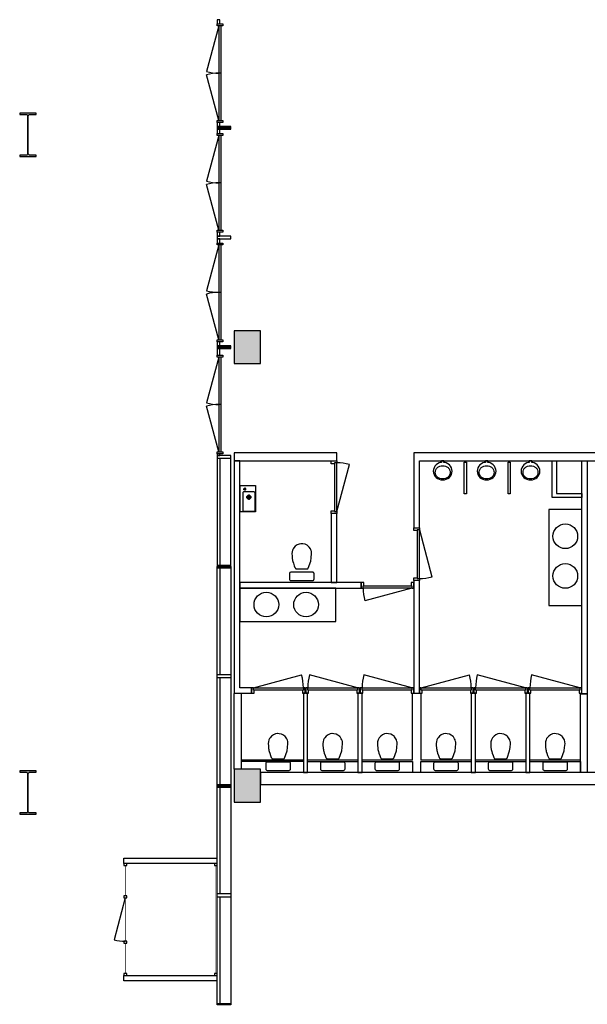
# Model space of a CAD drawing. Header units: millimetres. Extents: x 7256 to 213640, y 21030 to 164335.
# Tile 57 of 70: x 185240 to 195585, y 116466 to 134428. Entities that reach past the tile are written whole.
import ezdxf

# ---------------------------------------------------------------- set-up
doc = ezdxf.new("R2010")
doc.units = ezdxf.units.MM
doc.header["$LTSCALE"] = 100
for name, color, linetype in [('AA28----_KONSTRUKTIE', 252, 'Continuous'), ('AL22----_BINNENWAND', 2, 'Continuous'), ('AL28----_KONSTRUKTIE_BETON', 3, 'Continuous'), ('AL28----_KONSTRUKTIE_STAAL', 1, 'Continuous'), ('AL31----_BUITENKOZIJNEN', 1, 'Continuous'), ('AL32----_BINNENKOZIJNEN', 1, 'Continuous'), ('AL74----_SANITAIR', 7, 'Continuous')]:
    doc.layers.add(name, color=color, linetype=linetype)

# ---------------------------------------------------------------- blocks, each defined once
blk = doc.blocks.new('*U189')
at = {"layer": 'AL32----_BINNENKOZIJNEN'}
for points in [[(-980, -50), (-945, -50), (-945, -9), (-930, -9), (-930, 50), (-980, 50)], [(-50, 50), (-50, -9), (-35, -9), (-35, -50), (0, -50), (0, 50)], [(-945, -9), (-35, -9), (-35, -50), (-945, -50)]]:
    blk.add_lwpolyline(points, close=True, dxfattribs=at)
blk.add_lwpolyline([(-35, -50), (-914, -285)], dxfattribs=at)
blk.add_arc((-35, -50), 910, 180, 195, dxfattribs=at)
blk = doc.blocks.new('*U190')
at = {"layer": 'AL32----_BINNENKOZIJNEN'}
for points in [[(-980, -50), (-945, -50), (-945, -9), (-930, -9), (-930, 50), (-980, 50)], [(-50, 50), (-50, -9), (-35, -9), (-35, -50), (0, -50), (0, 50)], [(-945, -9), (-35, -9), (-35, -50), (-945, -50)]]:
    blk.add_lwpolyline(points, close=True, dxfattribs=at)
blk.add_lwpolyline([(-945, -50), (-66, -285)], dxfattribs=at)
blk.add_arc((-945, -50), 910, 345, 0, dxfattribs=at)
blk = doc.blocks.new('*U191')
at = {"layer": 'AL32----_BINNENKOZIJNEN'}
blk.add_lwpolyline([(-925, 50), (-65, 280)], dxfattribs=at)
for points in [[(-960, 50), (-925, 50), (-925, 9), (-910, 9), (-910, -50), (-960, -50)], [(-925, 9), (-35, 9), (-35, 50), (-925, 50)], [(-50, -50), (-50, 9), (-35, 9), (-35, 50), (0, 50), (0, -50)]]:
    blk.add_lwpolyline(points, close=True, dxfattribs=at)
blk.add_arc((-925, 50), 890, 0, 15, dxfattribs=at)
blk = doc.blocks.new('*U192')
at = {"layer": 'AL32----_BINNENKOZIJNEN'}
for points in [[(-960, -50), (-925, -50), (-925, -9), (-910, -9), (-910, 50), (-960, 50)], [(-50, 50), (-50, -9), (-35, -9), (-35, -50), (0, -50), (0, 50)], [(-925, -9), (-35, -9), (-35, -50), (-925, -50)]]:
    blk.add_lwpolyline(points, close=True, dxfattribs=at)
blk.add_lwpolyline([(-35, -50), (-895, -280)], dxfattribs=at)
blk.add_arc((-35, -50), 890, 180, 195, dxfattribs=at)
blk = doc.blocks.new('*U193')
at = {"layer": 'AL32----_BINNENKOZIJNEN'}
blk.add_lwpolyline([(-35, 50), (-895, 280)], dxfattribs=at)
for points in [[(-960, 50), (-925, 50), (-925, 9), (-910, 9), (-910, -50), (-960, -50)], [(-925, 9), (-35, 9), (-35, 50), (-925, 50)], [(-50, -50), (-50, 9), (-35, 9), (-35, 50), (0, 50), (0, -50)]]:
    blk.add_lwpolyline(points, close=True, dxfattribs=at)
blk.add_arc((-35, 50), 890, 165, 180, dxfattribs=at)
blk = doc.blocks.new('*U201')
at = {"layer": 'AL31----_BUITENKOZIJNEN'}
for points in [[(-1800, 50), (-1765, 50), (-1765, -50), (-1800, -50)], [(-1765, 21), (-1765, -21), (-35, -21), (-35, 21)], [(-35, 50), (0, 50), (0, -50), (-35, -50)]]:
    blk.add_lwpolyline(points, close=True, dxfattribs=at)
for points in [[(-900, 21), (-900, -21)], [(-1765, -21), (-929, -245)], [(-35, -21), (-870, -245)]]:
    blk.add_lwpolyline(points, dxfattribs=at)
for centre, start, end in [((-1765, -21), 345, 0.0008), ((-35, -21), 180.0008, 195.0017)]:
    blk.add_arc(centre, 865, start, end, dxfattribs=at)

msp = doc.modelspace()

# ---------------------------------------------------------------- hatches: boundary and pattern name
at = {"layer": 'AA28----_KONSTRUKTIE'}
h = msp.add_hatch(color=256, dxfattribs=at)
h.dxf.hatch_style = 1
h.paths.add_polyline_path([(185384, 131982), (185384, 132677, 0.401806), (185361, 132698), (185240, 132698), (185240, 132723), (185540, 132723), (185540, 132698), (185421, 132698, 0.414214), (185397, 132674), (185397, 131982, 0.414214), (185421, 131958), (185540, 131958), (185540, 131933), (185240, 131933), (185240, 131958), (185362, 131958, 0.426731)])
h = msp.add_hatch(color=256, dxfattribs=at)
h.dxf.hatch_style = 1
h.paths.add_polyline_path([(185384, 131982), (185384, 132677, 0.401806), (185361, 132698), (185240, 132698), (185240, 132723), (185540, 132723), (185540, 132698), (185421, 132698, 0.414214), (185397, 132674), (185397, 131982, 0.414214), (185421, 131958), (185540, 131958), (185540, 131933), (185240, 131933), (185240, 131958), (185362, 131958, 0.426731)])
h = msp.add_hatch(color=256, dxfattribs=at)
h.dxf.hatch_style = 1
h.paths.add_polyline_path([(189630, 128753), (189150, 128753), (189150, 128153), (189630, 128153)])
h = msp.add_hatch(color=256, dxfattribs=at)
h.dxf.hatch_style = 1
h.paths.add_polyline_path([(189630, 128753), (189150, 128753), (189150, 128153), (189630, 128153)])
h = msp.add_hatch(color=256, dxfattribs=at)
h.dxf.hatch_style = 1
h.paths.add_polyline_path([(185384, 119982), (185384, 120677, 0.401806), (185361, 120698), (185240, 120698), (185240, 120723), (185540, 120723), (185540, 120698), (185421, 120698, 0.414214), (185397, 120674), (185397, 119982, 0.414214), (185421, 119958), (185540, 119958), (185540, 119933), (185240, 119933), (185240, 119958), (185362, 119958, 0.426731)])
h = msp.add_hatch(color=256, dxfattribs=at)
h.dxf.hatch_style = 1
h.paths.add_polyline_path([(185384, 119982), (185384, 120677, 0.401806), (185361, 120698), (185240, 120698), (185240, 120723), (185540, 120723), (185540, 120698), (185421, 120698, 0.414214), (185397, 120674), (185397, 119982, 0.414214), (185421, 119958), (185540, 119958), (185540, 119933), (185240, 119933), (185240, 119958), (185362, 119958, 0.426731)])
h = msp.add_hatch(color=256, dxfattribs=at)
h.dxf.hatch_style = 1
h.paths.add_polyline_path([(189630, 120753), (189150, 120753), (189150, 120153), (189630, 120153)])
h = msp.add_hatch(color=256, dxfattribs=at)
h.dxf.hatch_style = 1
h.paths.add_polyline_path([(189630, 120753), (189150, 120753), (189150, 120153), (189630, 120153)])

# ---------------------------------------------------------------- linework, layer by layer
at = {"layer": 'AL22----_BINNENWAND'}
for points in [[(189150, 126528), (189150, 126378), (191020, 126378), (191020, 126528)], [(192425, 126528), (192425, 125158), (192525, 125158), (192525, 126378), (198157, 126378), (198157, 126528)], [(189225, 122139), (189465, 122139), (189465, 122239), (189250, 122239), (189250, 126378), (189150, 126378), (189150, 122139)], [(193341, 126355), (193381, 126355), (193381, 125777), (193341, 125777)], [(194141, 126355), (194181, 126355), (194181, 125777), (194141, 125777)], [(194947, 126378), (195022, 126378), (195022, 125784), (195485, 125784), (195485, 125709), (194947, 125709)], [(195585, 122129), (195485, 122129), (195485, 126378), (195585, 126378)], [(190920, 124158), (191020, 124158), (191020, 125418), (190920, 125418)], [(189250, 124158), (189250, 124058), (191465, 124058), (191465, 124158)], [(192425, 122139), (192525, 122139), (192525, 124198), (192425, 124198)], [(189150, 122138), (189275, 122139), (189275, 120753), (189150, 120753)], [(190410, 120693), (190485, 120693), (190485, 122139), (190410, 122139)], [(191405, 120693), (191480, 120693), (191480, 122139), (191405, 122139)], [(193470, 120693), (193545, 120693), (193545, 122139), (193470, 122139)], [(194466, 120694), (194541, 120694), (194540, 122139), (194465, 122139)], [(195460, 120919), (195460, 122129), (195585, 122129), (195585, 120693), (195460, 120693)], [(190485, 120693), (190485, 120894), (191405, 120894), (191405, 120693)], [(191480, 120693), (191480, 120894), (192400, 120894), (192400, 120693)], [(192550, 120693), (192550, 120894), (193470, 120894), (193470, 120693)], [(193545, 120693), (193545, 120894), (194465, 120894), (194465, 120693)], [(194540, 120693), (194540, 120894), (195460, 120894), (195460, 120693)], [(189630, 120693), (189630, 120473), (197065, 120473), (197065, 120693)]]:
    msp.add_lwpolyline(points, close=True, dxfattribs=at)
for points in [[(192400, 120919), (192400, 122139), (192550, 122139), (192550, 120919)], [(190410, 120919), (189275, 120919)], [(190410, 120894), (189275, 120894)], [(191405, 120919), (190485, 120919)], [(192400, 120919), (191480, 120919)], [(193470, 120919), (192550, 120919)], [(194465, 120919), (193545, 120919)], [(195460, 120919), (194540, 120919)]]:
    msp.add_lwpolyline(points, dxfattribs=at)
at = {"layer": 'AL22----_BINNENWAND', "lineweight": -3}
for points in [[(188840, 119033), (187140, 119033), (187140, 119133), (188840, 119133)], [(188840, 119033), (188840, 119129)], [(187165, 118408), (186960, 117641)], [(188840, 116893), (187140, 116893), (187140, 116993), (188840, 116993)], [(188840, 116893), (188840, 116989)]]:
    msp.add_lwpolyline(points, dxfattribs=at)
for points in [[(187140, 118998), (187190, 118998), (187190, 119033), (187140, 119033)], [(188790, 118998), (188840, 118998), (188840, 119033), (188790, 119033)], [(187140, 118408), (187190, 118408), (187190, 118443), (187140, 118443)], [(187140, 117583), (187190, 117583), (187190, 117618), (187140, 117618)], [(187140, 116993), (187190, 116993), (187190, 117028), (187140, 117028)], [(188790, 116993), (188840, 116993), (188840, 117028), (188790, 117028)]]:
    msp.add_lwpolyline(points, close=True, dxfattribs=at)
at = {"layer": 'AL22----_BINNENWAND', "color": 253, "lineweight": -3, "const_width": 10}
for points in [[(187165, 118443), (187165, 118998)], [(188815, 117028), (188815, 118998)], [(187165, 117618), (187165, 118408)], [(187165, 117028), (187165, 117583)]]:
    msp.add_lwpolyline(points, dxfattribs=at)
at = {"layer": 'AL22----_BINNENWAND', "lineweight": -3}
msp.add_arc((187165, 118548), 930, 257.2329, 270, dxfattribs=at)
at = {"layer": 'AL28----_KONSTRUKTIE_BETON'}
for points in [[(189150, 128753), (189150, 128153), (189630, 128153), (189630, 128753)], [(189150, 120753), (189150, 120153), (189630, 120153), (189630, 120753)]]:
    msp.add_lwpolyline(points, close=True, dxfattribs=at)
at = {"layer": 'AL28----_KONSTRUKTIE_STAAL'}
for points in [[(185540, 131933), (185540, 131958), (185421, 131958, -0.414214), (185397, 131982), (185397, 132674, -0.414214), (185421, 132698), (185540, 132698), (185540, 132723), (185240, 132723), (185240, 132698), (185361, 132698, -0.444607), (185384, 132674), (185384, 131982, -0.444607), (185361, 131958), (185240, 131958), (185240, 131933)], [(185540, 119933), (185540, 119958), (185421, 119958, -0.414214), (185397, 119982), (185397, 120674, -0.414214), (185421, 120698), (185540, 120698), (185540, 120723), (185240, 120723), (185240, 120698), (185361, 120698, -0.444607), (185384, 120674), (185384, 119982, -0.444607), (185361, 119958), (185240, 119958), (185240, 119933)]]:
    msp.add_lwpolyline(points, format="xyb", close=True, dxfattribs=at)
at = {"layer": 'AL31----_BUITENKOZIJNEN'}
for points in [[(188840, 134428), (188840, 134353), (188890, 134353), (188890, 134428)], [(188840, 132553), (188840, 132478), (188890, 132478), (188890, 132553)], [(188840, 132478), (188840, 132453), (189090, 132453), (189090, 132478)], [(188840, 132453), (188840, 132428), (189090, 132428), (189090, 132453)], [(188840, 132428), (188840, 132353), (188890, 132353), (188890, 132428)], [(188840, 130553), (188840, 130478), (188890, 130478), (188890, 130553)], [(188840, 130478), (188840, 130428), (189090, 130428), (189090, 130478)], [(188840, 130428), (188840, 130353), (188890, 130353), (188890, 130428)], [(188840, 128553), (188840, 128478), (188890, 128478), (188890, 128553)], [(188840, 128478), (188840, 128453), (189090, 128453), (189090, 128478)], [(188840, 128453), (188840, 128428), (189090, 128428), (189090, 128453)], [(188840, 128428), (188840, 128307), (188890, 128307), (188890, 128428)], [(188840, 126507), (188840, 126478), (188890, 126478), (188890, 126507)], [(188840, 126478), (188840, 124453), (189090, 124453), (189090, 126478)], [(188840, 120453), (188840, 124453), (189090, 124453), (189090, 120453)], [(188840, 116453), (188840, 120453), (189090, 120453), (189090, 116453)]]:
    msp.add_lwpolyline(points, close=True, dxfattribs=at)
for points in [[(188840, 126428), (189090, 126428)], [(188890, 126428), (188890, 124478)], [(188840, 124478), (189090, 124478)], [(188840, 124428), (189090, 124428)], [(188890, 124428), (188890, 122478)], [(189090, 122478), (188840, 122478)], [(188840, 122428), (189090, 122428)], [(188890, 122428), (188890, 120478)], [(188840, 120478), (189090, 120478)], [(188840, 120428), (189090, 120428)], [(188890, 120428), (188890, 118478)], [(189090, 118478), (188840, 118478)], [(188840, 118428), (189090, 118428)], [(188890, 118428), (188890, 116478)], [(188840, 116478), (189090, 116478)]]:
    msp.add_lwpolyline(points, dxfattribs=at)
at = {"layer": 'AL32----_BINNENKOZIJNEN'}
for points in [[(190445, 122229), (190455, 122229)], [(191435, 122229), (191445, 122229)], [(193505, 122229), (193515, 122229)], [(194495, 122229), (194505, 122229)]]:
    msp.add_lwpolyline(points, dxfattribs=at)
at = {"layer": 'AL74----_SANITAIR'}
for points in [[(192984, 126034), (193016, 126043), (193046, 126058), (193072, 126078), (193093, 126103), (193109, 126131), (193118, 126161), (193122, 126192), (193118, 126224), (193109, 126254), (193093, 126282), (193072, 126307), (193046, 126327), (193016, 126341), (192995, 126348), (192973, 126352), (192973, 126378), (192928, 126378), (192928, 126352), (192906, 126348), (192884, 126341), (192855, 126327), (192829, 126307), (192808, 126282), (192792, 126254), (192782, 126224), (192779, 126192), (192782, 126161), (192792, 126131), (192808, 126103), (192829, 126078), (192855, 126058), (192884, 126043), (192917, 126034), (192950, 126031)], [(193784, 126034), (193816, 126043), (193846, 126058), (193872, 126078), (193893, 126103), (193909, 126131), (193918, 126161), (193922, 126192), (193918, 126224), (193909, 126254), (193893, 126282), (193872, 126307), (193846, 126327), (193816, 126341), (193795, 126348), (193773, 126352), (193773, 126378), (193728, 126378), (193728, 126352), (193706, 126348), (193684, 126341), (193655, 126327), (193629, 126307), (193608, 126282), (193592, 126254), (193582, 126224), (193579, 126192), (193582, 126161), (193592, 126131), (193608, 126103), (193629, 126078), (193655, 126058), (193684, 126043), (193717, 126034), (193750, 126031)], [(194584, 126034), (194616, 126043), (194646, 126058), (194672, 126078), (194693, 126103), (194709, 126131), (194718, 126161), (194722, 126192), (194718, 126224), (194709, 126254), (194693, 126282), (194672, 126307), (194646, 126327), (194616, 126341), (194595, 126348), (194573, 126352), (194573, 126378), (194528, 126378), (194528, 126352), (194506, 126348), (194484, 126341), (194455, 126327), (194429, 126307), (194408, 126282), (194392, 126254), (194382, 126224), (194379, 126192), (194382, 126161), (194392, 126131), (194408, 126103), (194429, 126078), (194455, 126058), (194484, 126043), (194517, 126034), (194550, 126031)], [(189260, 125928), (189540, 125928), (189540, 125448), (189260, 125448)], [(195485, 125490), (194885, 125490), (194885, 123740), (195485, 123740)], [(189250, 124058), (189250, 123450), (191005, 123450), (191005, 124058)]]:
    msp.add_lwpolyline(points, close=True, dxfattribs=at)
for points in [[(193003, 126283, -0.093687), (193047, 126257, -0.102409), (193077, 126217, -0.109563), (193087, 126171, -0.109563), (193077, 126125, -0.102409), (193047, 126085, -0.093687), (193003, 126059, -0.088333), (192950, 126049, -0.088333), (192897, 126059, -0.093687), (192854, 126085, -0.102409), (192824, 126125, -0.109563), (192814, 126171, -0.109563), (192824, 126217, -0.102409), (192854, 126257, -0.093687), (192897, 126283, -0.088333), (192950, 126292, -0.088333)], [(193803, 126283, -0.093687), (193847, 126257, -0.102409), (193877, 126217, -0.109563), (193887, 126171, -0.109563), (193877, 126125, -0.102409), (193847, 126085, -0.093687), (193803, 126059, -0.088333), (193750, 126049, -0.088333), (193697, 126059, -0.093687), (193654, 126085, -0.102409), (193624, 126125, -0.109563), (193614, 126171, -0.109563), (193624, 126217, -0.102409), (193654, 126257, -0.093687), (193697, 126283, -0.088333), (193750, 126292, -0.088333)], [(194603, 126283, -0.093687), (194647, 126257, -0.102409), (194677, 126217, -0.109563), (194687, 126171, -0.109563), (194677, 126125, -0.102409), (194647, 126085, -0.093687), (194603, 126059, -0.088333), (194550, 126049, -0.088333), (194497, 126059, -0.093687), (194454, 126085, -0.102409), (194424, 126125, -0.109563), (194414, 126171, -0.109563), (194424, 126217, -0.102409), (194454, 126257, -0.093687), (194497, 126283, -0.088333), (194550, 126292, -0.088333)], [(189327, 125813, 0.519878), (189305, 125791), (189305, 125475, 0.406977), (189327, 125460), (189507, 125460, 0.412871), (189529, 125475), (189529, 125791, 0.405161), (189514, 125813)], [(189417, 125680, -1), (189417, 125755, -1)], [(189417, 125694, -1), (189417, 125740, -1)], [(190202, 124687), (190204, 124643), (190206, 124613), (190206, 124612, 0.029284), (190219, 124543), (190228, 124512), (190244, 124466), (190257, 124435), (190265, 124420, 0.065733), (190269, 124415), (190273, 124412), (190277, 124410), (190282, 124408, 0.036096), (190286, 124408), (190381, 124408), (190477, 124408), (190490, 124412), (190499, 124422), (190546, 124551), (190553, 124613), (190561, 124688), (190560, 124710), (190557, 124728), (190551, 124749, 0.009085), (190548, 124755), (190538, 124776), (190515, 124808, 0.010097), (190510, 124814), (190477, 124840), (190443, 124857), (190402, 124866), (190369, 124868, 0.004165), (190366, 124867), (190333, 124861), (190296, 124846), (190263, 124823), (190236, 124792), (190225, 124776), (190215, 124753), (190205, 124720)], [(190156, 124223, 0.414214), (190181, 124198), (190581, 124198, 0.414214), (190606, 124223), (190606, 124323, 0.414214), (190581, 124348), (190181, 124348, 0.414214), (190156, 124323)], [(189771, 121223), (189773, 121178), (189775, 121149), (189775, 121147, 0.029284), (189788, 121078), (189797, 121047), (189813, 121002), (189826, 120971), (189834, 120956, 0.065733), (189838, 120950), (189842, 120947), (189847, 120946), (189851, 120944, 0.036096), (189855, 120944), (189950, 120944), (190046, 120944), (190059, 120947), (190068, 120958), (190115, 121087), (190122, 121149), (190130, 121224), (190129, 121245), (190126, 121263), (190120, 121284, 0.009085), (190118, 121290), (190107, 121311), (190084, 121344, 0.010097), (190079, 121349), (190046, 121376), (190012, 121393), (189971, 121401), (189938, 121403, 0.004165), (189935, 121403), (189902, 121397), (189865, 121382), (189832, 121358), (189805, 121328), (189794, 121312), (189784, 121288), (189774, 121255)], [(190766, 121223), (190768, 121178), (190770, 121149), (190770, 121147, 0.029284), (190783, 121078), (190792, 121047), (190808, 121002), (190821, 120971), (190829, 120956, 0.065733), (190833, 120950), (190837, 120947), (190842, 120946), (190846, 120944, 0.036096), (190850, 120944), (190945, 120944), (191041, 120944), (191054, 120947), (191063, 120958), (191110, 121087), (191117, 121149), (191125, 121224), (191124, 121245), (191121, 121263), (191115, 121284, 0.009085), (191113, 121290), (191102, 121311), (191079, 121344, 0.010097), (191074, 121349), (191041, 121376), (191007, 121393), (190966, 121401), (190933, 121403, 0.004165), (190930, 121403), (190897, 121397), (190860, 121382), (190827, 121358), (190800, 121328), (190789, 121312), (190779, 121288), (190769, 121255)], [(191761, 121223), (191763, 121178), (191765, 121149), (191765, 121147, 0.029284), (191778, 121078), (191787, 121047), (191803, 121002), (191816, 120971), (191824, 120956, 0.065733), (191828, 120950), (191832, 120947), (191837, 120946), (191841, 120944, 0.036096), (191845, 120944), (191940, 120944), (192036, 120944), (192049, 120947), (192058, 120958), (192105, 121087), (192112, 121149), (192120, 121224), (192119, 121245), (192116, 121263), (192110, 121284, 0.009085), (192108, 121290), (192097, 121311), (192074, 121344, 0.010097), (192069, 121349), (192036, 121376), (192002, 121393), (191961, 121401), (191928, 121403, 0.004165), (191925, 121403), (191892, 121397), (191855, 121382), (191822, 121358), (191795, 121328), (191784, 121312), (191774, 121288), (191764, 121255)], [(192831, 121223), (192833, 121178), (192835, 121149), (192835, 121147, 0.029284), (192848, 121078), (192857, 121047), (192873, 121002), (192886, 120971), (192894, 120956, 0.065733), (192898, 120950), (192902, 120947), (192907, 120946), (192911, 120944, 0.036096), (192915, 120944), (193010, 120944), (193106, 120944), (193119, 120947), (193128, 120958), (193175, 121087), (193182, 121149), (193190, 121224), (193189, 121245), (193186, 121263), (193180, 121284, 0.009085), (193178, 121290), (193167, 121311), (193144, 121344, 0.010097), (193139, 121349), (193106, 121376), (193072, 121393), (193031, 121401), (192998, 121403, 0.004165), (192995, 121403), (192962, 121397), (192925, 121382), (192892, 121358), (192865, 121328), (192854, 121312), (192844, 121288), (192834, 121255)], [(193826, 121223), (193828, 121178), (193830, 121149), (193830, 121147, 0.029284), (193843, 121078), (193852, 121047), (193868, 121002), (193881, 120971), (193889, 120956, 0.065733), (193893, 120950), (193897, 120947), (193902, 120946), (193906, 120944, 0.036096), (193910, 120944), (194005, 120944), (194101, 120944), (194114, 120947), (194123, 120958), (194170, 121087), (194177, 121149), (194185, 121224), (194184, 121245), (194181, 121263), (194175, 121284, 0.009085), (194173, 121290), (194162, 121311), (194139, 121344, 0.010097), (194134, 121349), (194101, 121376), (194067, 121393), (194026, 121401), (193993, 121403, 0.004165), (193990, 121403), (193957, 121397), (193920, 121382), (193887, 121358), (193860, 121328), (193849, 121312), (193839, 121288), (193829, 121255)], [(194821, 121223), (194823, 121178), (194825, 121149), (194825, 121147, 0.029284), (194838, 121078), (194847, 121047), (194863, 121002), (194876, 120971), (194884, 120956, 0.065733), (194888, 120950), (194892, 120947), (194897, 120946), (194901, 120944, 0.036096), (194905, 120944), (195000, 120944), (195096, 120944), (195109, 120947), (195118, 120958), (195165, 121087), (195172, 121149), (195180, 121224), (195179, 121245), (195176, 121263), (195170, 121284, 0.009085), (195168, 121290), (195157, 121311), (195134, 121344, 0.010097), (195129, 121349), (195096, 121376), (195062, 121393), (195021, 121401), (194988, 121403, 0.004165), (194985, 121403), (194952, 121397), (194915, 121382), (194882, 121358), (194855, 121328), (194844, 121312), (194834, 121288), (194824, 121255)], [(189725, 120759, 0.414214), (189750, 120734), (190150, 120734, 0.414214), (190175, 120759), (190175, 120859, 0.414214), (190150, 120884), (189750, 120884, 0.414214), (189725, 120859)], [(190720, 120759, 0.414214), (190745, 120734), (191145, 120734, 0.414214), (191170, 120759), (191170, 120859, 0.414214), (191145, 120884), (190745, 120884, 0.414214), (190720, 120859)], [(191715, 120759, 0.414214), (191740, 120734), (192140, 120734, 0.414214), (192165, 120759), (192165, 120859, 0.414214), (192140, 120884), (191740, 120884, 0.414214), (191715, 120859)], [(192785, 120759, 0.414214), (192810, 120734), (193210, 120734, 0.414214), (193235, 120759), (193235, 120859, 0.414214), (193210, 120884), (192810, 120884, 0.414214), (192785, 120859)], [(193780, 120759, 0.414214), (193805, 120734), (194205, 120734, 0.414214), (194230, 120759), (194230, 120859, 0.414214), (194205, 120884), (193805, 120884, 0.414214), (193780, 120859)], [(194775, 120759, 0.414214), (194800, 120734), (195200, 120734, 0.414214), (195225, 120759), (195225, 120859, 0.414214), (195200, 120884), (194800, 120884, 0.414214), (194775, 120859)]]:
    msp.add_lwpolyline(points, format="xyb", close=True, dxfattribs=at)
for points in [[(189314, 125864), (189367, 125864)], [(189341, 125891), (189341, 125838)], [(189417, 125765), (189417, 125670)], [(189369, 125717), (189464, 125717)]]:
    msp.add_lwpolyline(points, dxfattribs=at)
for centre, radius in [((189341, 125864), 17.5), ((195185, 125004), 225), ((195185, 124280), 225), ((189736, 123758), 225), ((190460, 123758), 225)]:
    msp.add_circle(centre, radius, dxfattribs=at)

# ---------------------------------------------------------------- block references
at = {"layer": 'AL22----_BINNENWAND', "rotation": 270}
msp.add_blockref('*U193', (190970, 125418), dxfattribs=at)
at = {"layer": 'AL31----_BUITENKOZIJNEN', "rotation": 270}
for p in [(188890, 132553), (188890, 130553), (188890, 128553), (188890, 126507)]:
    msp.add_blockref('*U201', p, dxfattribs=at)
at = {"layer": 'AL32----_BINNENKOZIJNEN'}
for name, p, rotation in [('*U191', (192475, 124198), 270), ('*U189', (189465, 122189), 180), ('*U190', (190455, 122189), 180), ('*U190', (191445, 122189), 180), ('*U189', (192525, 122189), 180), ('*U190', (193515, 122189), 180), ('*U190', (194505, 122189), 180)]:
    msp.add_blockref(name, p, dxfattribs=dict(at, rotation=rotation))
msp.add_blockref('*U192', (192425, 124108), dxfattribs=at)

doc.saveas('drawing.dxf')
